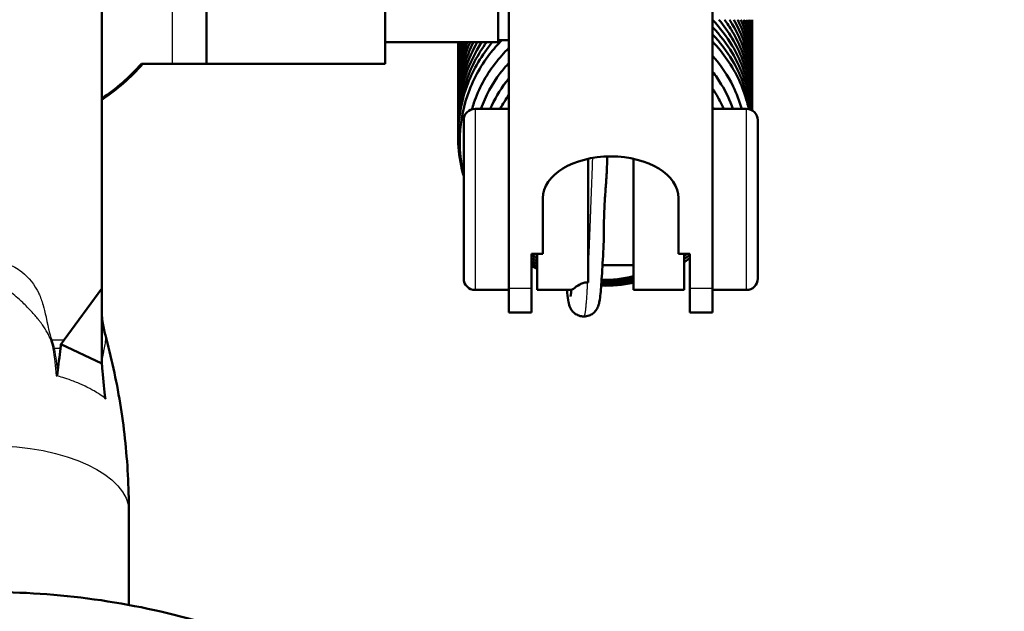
# Model space of a CAD drawing. Header units: millimetres. Extents: x 247 to 1050, y 34 to 1073.
# Tile 54 of 58: x 337 to 380, y 793 to 819. Entities that reach past the tile are written whole.
import ezdxf

# ---------------------------------------------------------------- set-up
doc = ezdxf.new("R2010")
doc.units = ezdxf.units.MM
doc.header["$LTSCALE"] = 0.75
doc.layers.add('Visible', color=7, linetype='Continuous', lineweight=50)
doc.layers.add('Visible Narrow', color=7, linetype='Continuous', lineweight=25)

msp = doc.modelspace()

# ---------------------------------------------------------------- linework, layer by layer
at = {"layer": 'Visible', "extrusion": (-1.22465e-16, -1, 2.96673e-13)}
for p, q in [((340.177, 807.567, 165.898), (340.177, 994.134, 66.699)), ((358.177, 807.557, -123.807), (358.177, 840.115, -82.135)), ((367.177, 840.115, -82.135), (367.177, 807.557, -123.807)), ((357.702, 818.441, -111.598), (352.702, 818.441, -111.598)), ((358.177, 818.541, -111.598), (357.702, 818.541, -111.598)), ((341.93, 817.491, -195.498), (343.302, 817.491, -195.498)), ((344.802, 817.491, -110.825), (352.702, 817.491, -110.825)), ((358.177, 815.497, -126.886), (356.677, 815.497, -126.886)), ((367.177, 815.497, -126.886), (368.677, 815.497, -126.886)), ((359.677, 809.09, -121.845), (359.677, 811.553, -118.693)), ((365.677, 809.09, -121.845), (365.677, 811.553, -118.693)), ((359.177, 807.557, -123.807), (359.177, 809.09, -121.845)), ((359.177, 809.09, -121.845), (359.677, 809.09, -121.845)), ((365.677, 809.09, -121.845), (366.177, 809.09, -121.845)), ((366.177, 807.557, -123.807), (366.177, 809.09, -121.845)), ((363.677, 808.597, -126.886), (362.312, 808.597, -126.886)), ((340.177, 807.567, 165.898), (338.523, 805.295, 167.106)), ((340.177, 804.518, 165.646), (340.177, 807.567, 165.898)), ((358.177, 807.497, -126.886), (356.677, 807.497, -126.886)), ((360.937, 807.497, -126.886), (359.427, 807.497, -126.886)), ((365.927, 807.497, -126.886), (363.677, 807.497, -126.886)), ((367.177, 807.497, -126.886), (368.677, 807.497, -126.886)), ((359.177, 806.497, -126.886), (358.177, 806.497, -126.886)), ((367.177, 806.497, -126.886), (366.177, 806.497, -126.886)), ((340.183, 804.247, 165.619), (338.372, 805.097, 167.217)), ((341.377, 793.577, 167.674), (341.377, 797.714, 165.474))]:
    msp.add_line(p, q, dxfattribs=at)
at = {"layer": 'Visible', "extrusion": (-3.6332e-29, -2.96673e-13, -1)}
for centre, radius, start, end in [((-335.177, 823.441, 257.24), 85.3, 106.22067, 241.98713), ((-356.677, 814.997, 126.886), 0.5, 0, 90), ((-368.677, 814.997, 126.886), 0.5, 90, 180), ((-356.677, 807.997, 126.886), 0.5, 270, 0), ((-368.677, 807.997, 126.886), 0.5, 180, 270)]:
    msp.add_arc(centre, radius, start, end, dxfattribs=at)
at = {"layer": 'Visible', "extrusion": (1, -1.22465e-16, 0)}
for centre, radius, start, end in [((823.441, -111.598, 344.802), 6, 7.402, 172.598), ((823.441, -111.598, 357.702), 5, 0, 180), ((811.497, -126.886, 369.177), 3.5, 0, 180), ((811.497, -126.886, 361.677), 4, 63.3053, 156.3615), ((811.497, -126.886, 363.677), 4, 63.3053, 180), ((811.497, -126.886, 359.427), 4, 126.9964, 180), ((811.497, -126.886, 365.927), 4, 126.9964, 180), ((811.497, -126.886, 366.177), 5, 142, 180), ((811.497, -126.886, 367.177), 5, 142, 180)]:
    msp.add_arc(centre, radius, start, end, dxfattribs=at)
at = {"layer": 'Visible', "extrusion": (-1, 1.22465e-16, 0)}
for centre, radius, start, end in [((-823.441, -111.598, -352.702), 6, 7.402, 172.598), ((-811.497, -126.886, -356.177), 3.5, 0, 180), ((-811.497, -126.886, -358.177), 5, 0, 38), ((-811.497, -126.886, -359.177), 5, 0, 38)]:
    msp.add_arc(centre, radius, start, end, dxfattribs=at)
at = {"layer": 'Visible'}
for centre, radius, start, end in [((335.177, 823.441, -195.498), 9, 303.749, 318.6153), ((335.177, 823.441, -219.698), 9.05, 303.5377, 318.8937)]:
    msp.add_arc(centre, radius, start, end, dxfattribs=at)
at = {"layer": 'Visible', "extrusion": (1.22465e-16, 1, -2.96673e-13)}
msp.add_arc((-343.302, -193.998, 817.491), 1.5, 180, 270, dxfattribs=at)
at = {"layer": 'Visible', "extrusion": (-1.06999e-15, 0.788011, -0.615661)}
msp.add_arc((-362.677, 406.11, 712.587), 3, 0, 180, dxfattribs=at)
at = {"layer": 'Visible', "extrusion": (2.78922e-05, 0.916097, -0.400957)}
msp.add_ellipse((361.657, 807.799, -125.359), major_axis=(-0.137, 0.006, 0.013), ratio=0.627706, start_param=1.404731, end_param=1.652205, dxfattribs=at)
at = {"layer": 'Visible', "extrusion": (-0.643721, 0.063173, -0.762649)}
for centre, major_axis, start_param, end_param in [((333.523, 807.642, 171.521), (-5.944, -0.413, 4.983), 3.71293, 3.758355), ((345.177, 802.171, 161.231), (-4.206, 5.178, 3.979), -0.616763, -0.571337)]:
    msp.add_ellipse(centre, major_axis=major_axis, ratio=0.643721, start_param=start_param, end_param=end_param, dxfattribs=at)
at = {"layer": 'Visible'}
for points, knots in [([(367.177, 819.429, -145.748), (367.51, 819.082, -145.826), (367.803, 818.697, -145.911), (368.401, 817.693, -146.128), (368.658, 817.032, -146.266), (368.861, 816.054, -146.471), (368.901, 815.745, -146.535), (368.918, 815.436, -146.6)], [1.5477875, 1.5477875, 1.5477875, 1.5477875, 1.692971, 1.692971, 1.9041924, 1.9041924, 1.9989667, 1.9989667, 1.9989667, 1.9989667]), ([(367.177, 819.11, -143.995), (367.51, 818.764, -144.073), (367.803, 818.378, -144.158), (368.401, 817.375, -144.375), (368.658, 816.713, -144.513), (368.838, 815.844, -144.695), (368.869, 815.647, -144.736), (368.891, 815.449, -144.777)], [1.5477875, 1.5477875, 1.5477875, 1.5477875, 1.692971, 1.692971, 1.9041924, 1.9041924, 1.9649551, 1.9649551, 1.9649551, 1.9649551]), ([(367.453, 819.441, -147.57), (367.674, 819.179, -147.628), (367.873, 818.899, -147.689), (368.401, 818.012, -147.881), (368.658, 817.351, -148.019), (368.883, 816.267, -148.246), (368.926, 815.848, -148.333), (368.927, 815.43, -148.42)], [1.5893126, 1.5893126, 1.5893126, 1.5893126, 1.692971, 1.692971, 1.9041924, 1.9041924, 2.0320428, 2.0320428, 2.0320428, 2.0320428]), ([(367.704, 819.441, -149.393), (367.827, 819.274, -149.43), (367.941, 819.102, -149.467), (368.401, 818.331, -149.634), (368.658, 817.67, -149.772), (368.884, 816.58, -150), (368.927, 816.155, -150.088), (368.927, 815.732, -150.177)], [1.6302427, 1.6302427, 1.6302427, 1.6302427, 1.692971, 1.692971, 1.9041924, 1.9041924, 2.033787, 2.033787, 2.033787, 2.033787]), ([(367.924, 819.441, -151.215), (367.966, 819.376, -151.23), (368.007, 819.31, -151.244), (368.401, 818.65, -151.387), (368.658, 817.988, -151.525), (368.884, 816.898, -151.752), (368.927, 816.473, -151.841), (368.927, 816.051, -151.93)], [1.6694423, 1.6694423, 1.6694423, 1.6694423, 1.692971, 1.692971, 1.9041924, 1.9041924, 2.033787, 2.033787, 2.033787, 2.033787]), ([(368.117, 819.441, -153.037), (368.435, 818.879, -153.158), (368.667, 818.261, -153.287), (368.884, 817.217, -153.505), (368.927, 816.792, -153.594), (368.927, 816.369, -153.682)], [1.7072918, 1.7072918, 1.7072918, 1.7072918, 1.9041924, 1.9041924, 2.033787, 2.033787, 2.033787, 2.033787]), ([(368.286, 819.441, -154.858), (368.518, 818.968, -154.959), (368.692, 818.463, -155.064), (368.884, 817.536, -155.258), (368.927, 817.111, -155.347), (368.927, 816.688, -155.435)], [1.7438584, 1.7438584, 1.7438584, 1.7438584, 1.9041924, 1.9041924, 2.033787, 2.033787, 2.033787, 2.033787]), ([(368.431, 819.441, -156.679), (368.592, 819.063, -156.759), (368.715, 818.668, -156.841), (368.884, 817.854, -157.011), (368.927, 817.43, -157.1), (368.927, 817.007, -157.188)], [1.7793548, 1.7793548, 1.7793548, 1.7793548, 1.9041924, 1.9041924, 2.033787, 2.033787, 2.033787, 2.033787]), ([(368.557, 819.441, -158.499), (368.657, 819.162, -158.557), (368.738, 818.876, -158.617), (368.884, 818.173, -158.764), (368.927, 817.748, -158.853), (368.927, 817.325, -158.941)], [1.8140153, 1.8140153, 1.8140153, 1.8140153, 1.9041924, 1.9041924, 2.033787, 2.033787, 2.033787, 2.033787]), ([(368.662, 819.441, -160.318), (368.715, 819.264, -160.355), (368.761, 819.086, -160.393), (368.884, 818.492, -160.517), (368.927, 818.067, -160.605), (368.927, 817.644, -160.694)], [1.8480405, 1.8480405, 1.8480405, 1.8480405, 1.9041924, 1.9041924, 2.033787, 2.033787, 2.033787, 2.033787]), ([(368.749, 819.441, -162.138), (368.767, 819.369, -162.153), (368.783, 819.297, -162.168), (368.884, 818.811, -162.27), (368.927, 818.386, -162.358), (368.927, 817.963, -162.447)], [1.8816104, 1.8816104, 1.8816104, 1.8816104, 1.9041924, 1.9041924, 2.033787, 2.033787, 2.033787, 2.033787]), ([(367.177, 818.792, -142.242), (367.51, 818.445, -142.321), (367.803, 818.06, -142.406), (368.401, 817.056, -142.622), (368.658, 816.395, -142.761), (368.815, 815.636, -142.919), (368.831, 815.552, -142.937), (368.845, 815.469, -142.954)], [1.5477875, 1.5477875, 1.5477875, 1.5477875, 1.692971, 1.692971, 1.9041924, 1.9041924, 1.930218, 1.930218, 1.930218, 1.930218]), ([(355.927, 814.298, -142.289), (355.927, 814.996, -142.206), (356.044, 815.702, -142.123), (356.495, 817.027, -141.967), (356.834, 817.662, -141.895), (357.319, 818.294, -141.828), (357.379, 818.368, -141.82), (357.44, 818.441, -141.812)], [0, 0, 0, 0, 0.210811, 0.210811, 0.4222445, 0.4222445, 0.4508025, 0.4508025, 0.4508025, 0.4508025]), ([(355.927, 814.616, -144.042), (355.927, 815.314, -143.959), (356.044, 816.021, -143.876), (356.482, 817.308, -143.724), (356.795, 817.908, -143.656), (357.189, 818.441, -143.599)], [0, 0, 0, 0, 0.210811, 0.210811, 0.4101447, 0.4101447, 0.4101447, 0.4101447]), ([(355.927, 814.935, -145.795), (355.927, 815.633, -145.712), (356.044, 816.34, -145.628), (356.44, 817.505, -145.491), (356.677, 817.992, -145.436), (356.968, 818.441, -145.386)], [0, 0, 0, 0, 0.210811, 0.210811, 0.371339, 0.371339, 0.371339, 0.371339]), ([(355.927, 815.254, -147.547), (355.927, 815.952, -147.465), (356.044, 816.659, -147.381), (356.401, 817.706, -147.258), (356.57, 818.084, -147.215), (356.774, 818.441, -147.175)], [0, 0, 0, 0, 0.210811, 0.210811, 0.3340647, 0.3340647, 0.3340647, 0.3340647]), ([(355.927, 815.573, -149.3), (355.927, 816.27, -149.218), (356.044, 816.977, -149.134), (356.362, 817.912, -149.024), (356.474, 818.181, -148.993), (356.604, 818.441, -148.963)], [0, 0, 0, 0, 0.210811, 0.210811, 0.2979922, 0.2979922, 0.2979922, 0.2979922]), ([(355.927, 815.891, -151.053), (355.927, 816.589, -150.971), (356.044, 817.296, -150.887), (356.325, 818.12, -150.79), (356.387, 818.282, -150.771), (356.456, 818.441, -150.753)], [0, 0, 0, 0, 0.210811, 0.210811, 0.2628561, 0.2628561, 0.2628561, 0.2628561]), ([(355.927, 816.21, -152.806), (355.927, 816.908, -152.724), (356.044, 817.615, -152.64), (356.288, 818.331, -152.555), (356.307, 818.386, -152.549), (356.328, 818.441, -152.543)], [0, 0, 0, 0, 0.210811, 0.210811, 0.2284377, 0.2284377, 0.2284377, 0.2284377]), ([(356.003, 814.049, -140.647), (356.003, 814.739, -140.558), (356.119, 815.436, -140.467), (356.565, 816.744, -140.299), (356.901, 817.37, -140.219), (357.49, 818.138, -140.126), (357.672, 818.345, -140.101), (357.866, 818.541, -140.078)], [0, 0, 0, 0, 0.2084882, 0.2084882, 0.4174587, 0.4174587, 0.5000703, 0.5000703, 0.5000703, 0.5000703]), ([(356.539, 815.478, -139.157), (356.567, 815.573, -139.145), (356.596, 815.668, -139.133), (356.841, 816.386, -139.043), (357.161, 816.983, -138.969), (357.75, 817.75, -138.877), (357.955, 817.98, -138.85), (358.177, 818.194, -138.826)], [0.1689598, 0.1689598, 0.1689598, 0.1689598, 0.1988555, 0.1988555, 0.3980509, 0.3980509, 0.4902265, 0.4902265, 0.4902265, 0.4902265]), ([(367.177, 818.473, -140.489), (367.417, 818.223, -140.546), (367.635, 817.954, -140.606), (368.221, 817.1, -140.792), (368.521, 816.456, -140.928), (368.732, 815.69, -141.088), (368.757, 815.589, -141.11), (368.779, 815.487, -141.131)], [0.5304789, 0.5304789, 0.5304789, 0.5304789, 0.6349217, 0.6349217, 0.8462196, 0.8462196, 0.8781096, 0.8781096, 0.8781096, 0.8781096]), ([(367.177, 817.845, -139.225), (367.539, 817.437, -139.31), (367.846, 816.978, -139.403), (368.24, 816.174, -139.564), (368.369, 815.84, -139.631), (368.467, 815.497, -139.698)], [1.4954336, 1.4954336, 1.4954336, 1.4954336, 1.6602345, 1.6602345, 1.7683484, 1.7683484, 1.7683484, 1.7683484]), ([(356.937, 815.497, -137.852), (357.137, 816.063, -137.782), (357.429, 816.603, -137.717), (357.913, 817.237, -137.643), (358.042, 817.389, -137.626), (358.177, 817.534, -137.61)], [0.1958004, 0.1958004, 0.1958004, 0.1958004, 0.3767059, 0.3767059, 0.4362072, 0.4362072, 0.4362072, 0.4362072]), ([(367.177, 817.143, -138.039), (367.317, 816.964, -138.076), (367.446, 816.777, -138.114), (367.771, 816.242, -138.223), (367.944, 815.876, -138.296), (368.076, 815.497, -138.372)], [1.4574578, 1.4574578, 1.4574578, 1.4574578, 1.5261047, 1.5261047, 1.6478775, 1.6478775, 1.6478775, 1.6478775]), ([(357.351, 815.497, -136.551), (357.532, 815.918, -136.501), (357.766, 816.318, -136.455), (358.087, 816.737, -136.407), (358.132, 816.793, -136.401), (358.177, 816.848, -136.395)], [0.2211611, 0.2211611, 0.2211611, 0.2211611, 0.3586411, 0.3586411, 0.3800901, 0.3800901, 0.3800901, 0.3800901]), ([(367.177, 816.397, -136.862), (367.223, 816.328, -136.876), (367.267, 816.259, -136.89), (367.443, 815.968, -136.949), (367.562, 815.736, -136.996), (367.663, 815.497, -137.044)], [1.4238514, 1.4238514, 1.4238514, 1.4238514, 1.4488521, 1.4488521, 1.5274896, 1.5274896, 1.5274896, 1.5274896]), ([(356.177, 812.524, -142.498), (356.132, 812.682, -142.48), (356.093, 812.84, -142.461), (355.972, 813.426, -142.392), (355.927, 813.863, -142.34), (355.927, 814.298, -142.289)], [1.8532351, 1.8532351, 1.8532351, 1.8532351, 1.9024501, 1.9024501, 2.0337997, 2.0337997, 2.0337997, 2.0337997]), ([(356.177, 812.574, -140.839), (356.167, 812.619, -140.833), (356.156, 812.664, -140.827), (356.051, 813.149, -140.764), (356.003, 813.6, -140.706), (356.003, 814.049, -140.647)], [1.8359811, 1.8359811, 1.8359811, 1.8359811, 1.8499565, 1.8499565, 1.9858234, 1.9858234, 1.9858234, 1.9858234]), ([(362.497, 812.679, -124.238), (362.489, 812.487, -124.152), (362.473, 812.279, -124.084), (362.44, 811.842, -123.998), (362.423, 811.622, -123.98), (362.401, 811.261, -123.992), (362.394, 811.121, -124.007), (362.383, 810.843, -124.057), (362.379, 810.707, -124.092), (362.373, 810.372, -124.205), (362.372, 810.178, -124.294), (362.369, 809.818, -124.512), (362.367, 809.658, -124.635), (362.36, 809.516, -124.768)], [0.1229688, 0.1229688, 0.1229688, 0.1229688, 0.1509819, 0.1509819, 0.1781947, 0.1781947, 0.1956946, 0.1956946, 0.2130153, 0.2130153, 0.2392997, 0.2392997, 0.2649481, 0.2649481, 0.2649481, 0.2649481]), ([(362.36, 809.516, -124.768), (362.337, 809.043, -125.024), (362.313, 808.607, -125.362), (362.268, 807.873, -126.15), (362.247, 807.565, -126.61), (362.209, 807.206, -127.357), (362.196, 807.102, -127.627), (362.166, 806.933, -128.119), (362.155, 806.869, -128.344), (362.106, 806.742, -128.608), (362.092, 806.71, -128.664), (362.057, 806.647, -128.753), (362.039, 806.618, -128.789), (361.982, 806.544, -128.866), (361.938, 806.498, -128.904), (361.837, 806.421, -128.967), (361.779, 806.389, -128.993), (361.645, 806.339, -129.044), (361.566, 806.324, -129.069), (361.488, 806.324, -129.094)], [0, 0, 0, 0, 0.1613261, 0.1613261, 0.323577, 0.323577, 0.4103234, 0.4103234, 0.4797909, 0.4797909, 0.499348, 0.499348, 0.5141673, 0.5141673, 0.5356878, 0.5356878, 0.5566357, 0.5566357, 0.5812423, 0.5812423, 0.5812423, 0.5812423]), ([(366.177, 808.908, -141.021), (366.101, 808.852, -141.033), (366.024, 808.798, -141.045), (365.94, 808.742, -141.058), (365.934, 808.738, -141.059), (365.927, 808.734, -141.059)], [0.58079394, 0.58079394, 0.58079394, 0.58079394, 0.60920131, 0.60920131, 0.61142726, 0.61142726, 0.61142726, 0.61142726]), ([(360.937, 807.498, -126.886), (360.945, 807.498, -126.664), (360.975, 807.516, -126.436), (361.098, 807.605, -125.916), (361.2, 807.682, -125.672), (361.369, 807.771, -125.43), (361.429, 807.796, -125.367), (361.516, 807.82, -125.312), (361.543, 807.826, -125.299), (361.595, 807.832, -125.283), (361.619, 807.834, -125.279), (361.644, 807.834, -125.279)], [0.1198795, 0.1198795, 0.1198795, 0.1198795, 0.1571876, 0.1571876, 0.2081358, 0.2081358, 0.2330766, 0.2330766, 0.2428884, 0.2428884, 0.2509619, 0.2509619, 0.2509619, 0.2509619]), ([(361.488, 806.324, -129.094), (361.414, 806.324, -129.117), (361.339, 806.337, -129.141), (361.201, 806.386, -129.192), (361.136, 806.422, -129.221), (361.027, 806.507, -129.289), (360.982, 806.556, -129.33), (360.918, 806.646, -129.425), (360.897, 806.686, -129.479), (360.863, 806.759, -129.598), (360.852, 806.791, -129.665), (360.827, 806.87, -129.853), (360.818, 806.912, -129.977), (360.787, 807.07, -130.474), (360.771, 807.202, -130.844), (360.75, 807.415, -131.271), (360.746, 807.455, -131.346), (360.742, 807.497, -131.421)], [0, 0, 0, 0, 0.0232547, 0.0232547, 0.04657, 0.04657, 0.0693698, 0.0693698, 0.090135, 0.090135, 0.1125413, 0.1125413, 0.151687, 0.151687, 0.269129, 0.269129, 0.2947736, 0.2947736, 0.2947736, 0.2947736]), ([(360.896, 807.203, -128.247), (360.896, 807.203, -128.125), (360.899, 807.215, -128.003), (360.909, 807.273, -127.649), (360.918, 807.339, -127.418), (360.93, 807.446, -127.134), (360.932, 807.471, -127.073), (360.935, 807.497, -127.013)], [0.1267179, 0.1267179, 0.1267179, 0.1267179, 0.163195, 0.163195, 0.2345046, 0.2345046, 0.2543038, 0.2543038, 0.2543038, 0.2543038]), ([(340.177, 806.7, 161.843), (340.178, 806.496, 161.879), (340.191, 806.291, 161.913), (340.245, 805.891, 161.99), (340.285, 805.693, 162.031), (340.337, 805.503, 162.082)], [0.0003001, 0.0003001, 0.0003001, 0.0003001, 0.0624496, 0.0624496, 0.1236808, 0.1236808, 0.1236808, 0.1236808]), ([(340.337, 805.503, 162.082), (340.468, 805.021, 162.307), (340.589, 804.528, 162.532), (340.808, 803.525, 162.983), (340.906, 803.015, 163.209), (341.074, 801.98, 163.661), (341.146, 801.456, 163.888), (341.261, 800.398, 164.34), (341.305, 799.864, 164.567), (341.363, 798.792, 165.02), (341.377, 798.253, 165.247), (341.377, 797.714, 165.474)], [6.1556878, 6.1556878, 6.1556878, 6.1556878, 6.1811873, 6.1811873, 6.2066868, 6.2066868, 6.2321863, 6.2321863, 6.2576858, 6.2576858, 6.2831853, 6.2831853, 6.2831853, 6.2831853]), ([(338.222, 803.832, 168.039), (338.24, 803.986, 167.938), (338.26, 804.16, 167.824), (338.311, 804.57, 167.556), (338.333, 804.744, 167.442), (338.354, 804.904, 167.337)], [-0.1174678, -0.1174678, -0.1174678, -0.1174678, -0.0581395, -0.0581395, -0.0002115, -0.0002115, -0.0002115, -0.0002115]), ([(338.372, 805.097, 167.217), (338.37, 805.064, 167.236), (338.368, 805.032, 167.256), (338.361, 804.968, 167.296), (338.358, 804.936, 167.316), (338.354, 804.904, 167.337)], [-0.02293392, -0.02293392, -0.02293392, -0.02293392, -0.01157473, -0.01157473, -0.00019292, -0.00019292, -0.00019292, -0.00019292]), ([(338.222, 803.83, 168.04), (338.219, 803.808, 168.055), (338.215, 803.783, 168.072), (338.208, 803.745, 168.098), (338.203, 803.728, 168.111), (338.195, 803.713, 168.125), (338.193, 803.709, 168.129), (338.189, 803.706, 168.133), (338.188, 803.705, 168.135), (338.186, 803.704, 168.136), (338.185, 803.704, 168.137), (338.184, 803.704, 168.138), (338.183, 803.704, 168.138), (338.183, 803.704, 168.138)], [0.00000963, 0.00000963, 0.00000963, 0.00000963, 0.00814403, 0.00814403, 0.01390793, 0.01390793, 0.01591155, 0.01591155, 0.01666745, 0.01666745, 0.01698963, 0.01698963, 0.01729157, 0.01729157, 0.01729157, 0.01729157]), ([(340.198, 804.039, 165.709), (340.195, 804.074, 165.695), (340.192, 804.109, 165.68), (340.187, 804.178, 165.65), (340.184, 804.213, 165.635), (340.183, 804.247, 165.619)], [-0.02311132, -0.02311132, -0.02311132, -0.02311132, -0.01172232, -0.01172232, -0.00035596, -0.00035596, -0.00035596, -0.00035596]), ([(340.314, 802.85, 166.191), (340.298, 803.02, 166.121), (340.279, 803.213, 166.042), (340.234, 803.667, 165.857), (340.215, 803.86, 165.78), (340.198, 804.039, 165.709)], [0.0003484, 0.0003484, 0.0003484, 0.0003484, 0.0557106, 0.0557106, 0.1096029, 0.1096029, 0.1096029, 0.1096029]), ([(340.342, 802.691, 166.232), (340.342, 802.691, 166.232), (340.341, 802.691, 166.233), (340.341, 802.692, 166.234), (340.34, 802.693, 166.234), (340.339, 802.695, 166.235), (340.338, 802.697, 166.236), (340.336, 802.703, 166.237), (340.334, 802.709, 166.236), (340.329, 802.73, 166.234), (340.326, 802.751, 166.228), (340.32, 802.795, 166.213), (340.317, 802.823, 166.202), (340.314, 802.848, 166.192)], [0, 0, 0, 0, 0.00022426, 0.00022426, 0.00046357, 0.00046357, 0.00102517, 0.00102517, 0.00251414, 0.00251414, 0.00679812, 0.00679812, 0.01282514, 0.01282514, 0.01282514, 0.01282514]), ([(305.177, 767.751, 246.11), (305.177, 770.55, 244.642), (305.688, 773.349, 243.174), (307.677, 778.668, 240.377), (309.158, 781.187, 239.05), (312.945, 785.699, 236.665), (315.257, 787.689, 235.61), (320.48, 790.936, 233.884), (323.394, 792.189, 233.216), (329.528, 793.827, 232.342), (332.748, 794.21, 232.138), (339.164, 794.064, 232.216), (342.36, 793.534, 232.499), (348.401, 791.613, 233.523), (351.245, 790.223, 234.264), (356.287, 786.72, 236.124), (358.487, 784.611, 237.241), (362.009, 779.892, 239.733), (363.336, 777.286, 241.105), (364.835, 772.342, 243.702), (365.177, 770.046, 244.906), (365.177, 767.751, 246.11)], [3.141593, 3.141593, 3.141593, 3.141593, 3.457632, 3.457632, 3.774841, 3.774841, 4.094433, 4.094433, 4.415952, 4.415952, 4.738445, 4.738445, 5.061183, 5.061183, 5.383574, 5.383574, 5.704841, 5.704841, 6.02402, 6.02402, 6.283185, 6.283185, 6.283185, 6.283185])]:
    msp.add_open_spline(points, degree=3, knots=knots, dxfattribs=at)
for points in [[(368.818, 819.441, -163.957), (368.891, 819.059, -164.037), (368.927, 818.669, -164.118), (368.927, 818.281, -164.199)], [(368.87, 819.441, -165.777), (368.908, 819.162, -165.835), (368.927, 818.881, -165.894), (368.927, 818.6, -165.952)], [(368.905, 819.441, -167.596), (368.92, 819.267, -167.632), (368.927, 819.093, -167.669), (368.927, 818.919, -167.705)], [(368.924, 819.441, -169.415), (368.926, 819.373, -169.43), (368.927, 819.305, -169.444), (368.927, 819.238, -169.458)], [(368.926, 819.441, -171.235), (368.926, 819.426, -171.238), (368.926, 819.412, -171.241), (368.925, 819.397, -171.244)], [(368.927, 819.238, -169.458), (368.927, 819.184, -169.469), (368.927, 819.131, -169.48), (368.925, 819.078, -169.491)], [(368.927, 818.919, -167.705), (368.927, 818.866, -167.716), (368.927, 818.813, -167.727), (368.925, 818.759, -167.738)], [(355.927, 816.529, -154.559), (355.927, 817.173, -154.483), (356.027, 817.825, -154.406), (356.219, 818.441, -154.333)], [(355.927, 816.847, -156.312), (355.927, 817.381, -156.249), (355.995, 817.921, -156.185), (356.129, 818.441, -156.123)], [(355.927, 817.166, -158.064), (355.927, 817.592, -158.014), (355.97, 818.021, -157.963), (356.055, 818.441, -157.914)], [(355.927, 817.485, -159.817), (355.927, 817.803, -159.78), (355.951, 818.124, -159.742), (355.999, 818.441, -159.704)], [(355.927, 817.803, -161.57), (355.927, 818.016, -161.545), (355.938, 818.229, -161.52), (355.959, 818.441, -161.495)], [(355.927, 818.122, -163.323), (355.927, 818.228, -163.31), (355.93, 818.335, -163.298), (355.935, 818.441, -163.285)], [(355.927, 818.441, -165.076), (355.927, 818.441, -165.076), (355.927, 818.441, -165.076), (355.927, 818.441, -165.076)], [(355.929, 818.282, -165.095), (355.928, 818.335, -165.088), (355.927, 818.388, -165.082), (355.927, 818.441, -165.076)], [(368.927, 818.6, -165.952), (368.927, 818.547, -165.963), (368.927, 818.494, -165.974), (368.925, 818.441, -165.986)], [(368.927, 818.281, -164.199), (368.927, 818.228, -164.211), (368.927, 818.175, -164.222), (368.925, 818.122, -164.233)], [(355.929, 817.963, -163.342), (355.928, 818.016, -163.336), (355.927, 818.069, -163.329), (355.927, 818.122, -163.323)], [(355.929, 817.644, -161.589), (355.928, 817.697, -161.583), (355.927, 817.75, -161.576), (355.927, 817.803, -161.57)], [(368.927, 817.963, -162.447), (368.927, 817.91, -162.458), (368.927, 817.856, -162.469), (368.925, 817.803, -162.48)], [(355.929, 817.326, -159.836), (355.928, 817.379, -159.83), (355.927, 817.432, -159.824), (355.927, 817.485, -159.817)], [(368.927, 817.644, -160.694), (368.927, 817.591, -160.705), (368.927, 817.538, -160.716), (368.925, 817.485, -160.727)], [(368.927, 817.325, -158.941), (368.927, 817.272, -158.952), (368.927, 817.219, -158.963), (368.925, 817.166, -158.974)], [(355.929, 817.007, -158.083), (355.928, 817.06, -158.077), (355.927, 817.113, -158.071), (355.927, 817.166, -158.064)], [(368.927, 817.007, -157.188), (368.927, 816.954, -157.199), (368.927, 816.9, -157.21), (368.925, 816.847, -157.221)], [(355.929, 816.688, -156.33), (355.928, 816.741, -156.324), (355.927, 816.794, -156.318), (355.927, 816.847, -156.312)], [(355.929, 816.37, -154.578), (355.928, 816.423, -154.571), (355.927, 816.476, -154.565), (355.927, 816.529, -154.559)], [(368.927, 816.688, -155.435), (368.927, 816.635, -155.446), (368.927, 816.582, -155.457), (368.925, 816.529, -155.468)], [(355.929, 816.051, -152.825), (355.928, 816.104, -152.818), (355.927, 816.157, -152.812), (355.927, 816.21, -152.806)], [(357.795, 815.497, -135.253), (357.907, 815.715, -135.229), (358.036, 815.924, -135.205), (358.177, 816.123, -135.183)], [(368.927, 816.369, -153.682), (368.927, 816.316, -153.693), (368.927, 816.263, -153.705), (368.925, 816.21, -153.716)], [(368.927, 816.051, -151.93), (368.927, 815.997, -151.941), (368.927, 815.944, -151.952), (368.925, 815.891, -151.963)], [(355.929, 815.732, -151.072), (355.928, 815.785, -151.066), (355.927, 815.838, -151.059), (355.927, 815.891, -151.053)], [(355.929, 815.413, -149.319), (355.928, 815.466, -149.313), (355.927, 815.52, -149.307), (355.927, 815.573, -149.3)], [(367.177, 815.58, -135.699), (367.192, 815.553, -135.705), (367.207, 815.525, -135.71), (367.221, 815.497, -135.716)], [(368.927, 815.732, -150.177), (368.927, 815.679, -150.188), (368.927, 815.626, -150.199), (368.925, 815.572, -150.21)], [(355.929, 815.095, -147.566), (355.928, 815.148, -147.56), (355.927, 815.201, -147.554), (355.927, 815.254, -147.547)], [(355.929, 814.776, -145.813), (355.928, 814.829, -145.807), (355.927, 814.882, -145.801), (355.927, 814.935, -145.795)], [(355.929, 814.457, -144.061), (355.928, 814.51, -144.054), (355.927, 814.563, -144.048), (355.927, 814.616, -144.042)], [(362.529, 813.398, -124.414), (362.518, 813.163, -124.337), (362.508, 812.922, -124.278), (362.497, 812.679, -124.238)], [(359.427, 808.886, -136.002), (359.342, 808.945, -135.997), (359.259, 809.007, -135.992), (359.177, 809.072, -135.985)], [(359.427, 809.024, -134.668), (359.399, 809.046, -134.667), (359.371, 809.068, -134.665), (359.343, 809.09, -134.663)], [(366.037, 809.09, -138.338), (366.001, 809.061, -138.345), (365.964, 809.032, -138.351), (365.927, 809.004, -138.358)], [(366.177, 809.051, -139.668), (366.096, 808.987, -139.682), (366.012, 808.924, -139.696), (365.927, 808.864, -139.71)], [(359.427, 808.758, -137.336), (359.343, 808.813, -137.331), (359.259, 808.87, -137.326), (359.177, 808.929, -137.32)], [(359.427, 808.639, -138.67), (359.343, 808.69, -138.665), (359.259, 808.743, -138.66), (359.177, 808.797, -138.655)], [(359.427, 808.527, -140.004), (359.343, 808.574, -139.999), (359.26, 808.623, -139.995), (359.177, 808.674, -139.99)], [(359.427, 808.42, -141.337), (359.343, 808.464, -141.333), (359.26, 808.51, -141.329), (359.177, 808.558, -141.324)], [(363.677, 807.81, -141.292), (363.21, 807.717, -141.323), (362.73, 807.676, -141.346), (362.254, 807.688, -141.36)], [(363.677, 807.882, -139.956), (363.213, 807.784, -139.988), (362.733, 807.74, -140.012), (362.259, 807.753, -140.027)], [(363.677, 807.954, -138.619), (363.216, 807.851, -138.653), (362.737, 807.806, -138.678), (362.263, 807.818, -138.694)], [(363.677, 808.027, -137.282), (363.218, 807.919, -137.318), (362.74, 807.87, -137.344), (362.268, 807.883, -137.361)], [(363.677, 808.101, -135.945), (363.221, 807.987, -135.982), (362.744, 807.935, -136.01), (362.272, 807.948, -136.028)], [(338.222, 803.832, 168.039), (338.222, 803.832, 168.039), (338.222, 803.831, 168.04), (338.222, 803.83, 168.04)], [(340.314, 802.848, 166.192), (340.314, 802.848, 166.192), (340.314, 802.849, 166.192), (340.314, 802.85, 166.191)]]:
    msp.add_open_spline(points, degree=3, dxfattribs=at)
at = {"layer": 'Visible Narrow', "extrusion": (-1.22465e-16, -1, 2.96673e-13)}
for p, q in [((343.302, 817.491, -195.498), (343.302, 819.941, -195.498)), ((359.177, 807.557, -123.807), (358.177, 807.557, -123.807)), ((367.177, 807.557, -123.807), (366.177, 807.557, -123.807)), ((337.973, 805.295, 167.106), (338.523, 805.295, 167.106)), ((338.354, 804.904, 167.337), (338.081, 804.904, 167.337)), ((338.183, 803.704, 168.138), (338.183, 803.705, 168.138)), ((340.342, 802.691, 166.231), (340.342, 802.691, 166.232))]:
    msp.add_line(p, q, dxfattribs=at)
at = {"layer": 'Visible Narrow'}
msp.add_arc((335.177, 823.441, -254.303), 82.909, 297.23827, 73.00661, dxfattribs=at)
at = {"layer": 'Visible Narrow', "extrusion": (1, -1.22465e-16, 0)}
msp.add_arc((811.497, -126.886, 356.677), 4, 0, 180, dxfattribs=at)
at = {"layer": 'Visible Narrow', "extrusion": (-1, 1.22465e-16, 0)}
msp.add_arc((-811.497, -126.886, -368.677), 4, 0, 180, dxfattribs=at)
at = {"layer": 'Visible Narrow', "extrusion": (-0.32383, 0.83537, -0.444174)}
msp.add_arc((-606.208, 429.066, 489.049), 0.1, 279.7696, 309.8526, dxfattribs=at)
at = {"layer": 'Visible Narrow', "extrusion": (-0.145258, 0.82789, -0.541755)}
msp.add_arc((-472.104, 538.6, 526.607), 0.1, 275.4299, 304.96, dxfattribs=at)
at = {"layer": 'Visible Narrow', "extrusion": (4.21651e-11, 0.683341, -0.730099)}
msp.add_arc((-340.277, 700.05, 429.001), 0.1, 329.917, 340.473, dxfattribs=at)
at = {"layer": 'Visible Narrow', "extrusion": (-1.15673e-15, 0.882948, -0.469472)}
msp.add_arc((-335.177, 520.609, 626.655), 6.2, 0, 180, dxfattribs=at)
at = {"layer": 'Visible Narrow', "extrusion": (-0.006207, 0.547274, 0.83693)}
msp.add_ellipse((317.744, 798.901, 171.128), major_axis=(-16.115, -13.245, 8.541), ratio=0.801849, start_param=2.538863, end_param=2.613025, dxfattribs=at)
at = {"layer": 'Visible Narrow', "extrusion": (0.995895, 0.076815, -0.047874)}
msp.add_ellipse((340.728, 788.075, 150.8), major_axis=(-1.322, 21.459, 6.921), ratio=0.801446, start_param=0.533429, end_param=0.600241, dxfattribs=at)
at = {"layer": 'Visible Narrow'}
for points, weights, knots in [([(367.177, 819.422, -145.667), (368.163, 818.395, -145.918), (368.609, 817.055, -146.224), (368.872, 816.265, -146.404), (368.918, 815.436, -146.593)], [0.979229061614, 0.966011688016, 1, 0.979684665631, 0.976234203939], [0.164766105, 0.164766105, 0.164766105, 0.168421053, 0.168421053, 0.170605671, 0.170605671, 0.170605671]), ([(367.177, 819.103, -143.914), (368.163, 818.076, -144.166), (368.609, 816.736, -144.471), (368.819, 816.107, -144.615), (368.891, 815.45, -144.765)], [0.979229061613, 0.966011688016, 1, 0.98375587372, 0.978294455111], [0.112134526, 0.112134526, 0.112134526, 0.115789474, 0.115789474, 0.117536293, 0.117536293, 0.117536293]), ([(367.447, 819.441, -147.493), (368.229, 818.516, -147.716), (368.609, 817.373, -147.977), (368.925, 816.426, -148.193), (368.927, 815.43, -148.42)], [0.976409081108, 0.970885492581, 1, 0.975736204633, 0.975530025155], [0.217921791, 0.217921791, 0.217921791, 0.221052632, 0.221052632, 0.223661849, 0.223661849, 0.223661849]), ([(367.699, 819.441, -149.322), (368.295, 818.637, -149.514), (368.609, 817.692, -149.73), (368.927, 816.737, -149.948), (368.927, 815.732, -150.177)], [0.975531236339, 0.975798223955, 1, 0.975528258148, 0.975528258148], [0.271081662, 0.271081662, 0.271081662, 0.273684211, 0.273684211, 0.276315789, 0.276315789, 0.276315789]), ([(367.921, 819.441, -151.151), (368.357, 818.769, -151.31), (368.609, 818.011, -151.483), (368.927, 817.055, -151.7), (368.927, 816.051, -151.93)], [0.976535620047, 0.980493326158, 1, 0.975528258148, 0.975528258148], [0.324218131, 0.324218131, 0.324218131, 0.326315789, 0.326315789, 0.328947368, 0.328947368, 0.328947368]), ([(368.114, 819.441, -152.979), (368.417, 818.909, -153.103), (368.609, 818.33, -153.235), (368.927, 817.374, -153.453), (368.927, 816.369, -153.682)], [0.979210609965, 0.985021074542, 1, 0.975528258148, 0.975528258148], [0.377336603, 0.377336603, 0.377336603, 0.378947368, 0.378947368, 0.381578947, 0.381578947, 0.381578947]), ([(368.283, 819.441, -154.806), (368.474, 819.056, -154.895), (368.609, 818.648, -154.988), (368.927, 817.693, -155.206), (368.927, 816.688, -155.435)], [0.983414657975, 0.989420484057, 1, 0.975528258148, 0.975528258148], [0.430441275, 0.430441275, 0.430441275, 0.431578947, 0.431578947, 0.434210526, 0.434210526, 0.434210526]), ([(368.43, 819.441, -156.632), (368.529, 819.208, -156.686), (368.609, 818.967, -156.741), (368.927, 818.011, -156.959), (368.927, 817.007, -157.188)], [0.989056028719, 0.99372298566, 1, 0.975528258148, 0.975528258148], [0.483535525, 0.483535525, 0.483535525, 0.484210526, 0.484210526, 0.486842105, 0.486842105, 0.486842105]), ([(368.555, 819.441, -158.458), (368.583, 819.364, -158.476), (368.609, 819.286, -158.494), (368.927, 818.33, -158.712), (368.927, 817.325, -158.941)], [0.996080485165, 0.997954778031, 1, 0.975528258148, 0.975528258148], [0.536622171, 0.536622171, 0.536622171, 0.536842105, 0.536842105, 0.539473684, 0.539473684, 0.539473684]), ([(367.177, 818.784, -142.161), (368.163, 817.758, -142.413), (368.609, 816.417, -142.718), (368.764, 815.952, -142.824), (368.844, 815.469, -142.935)], [0.979229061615, 0.966011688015, 1, 0.987925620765, 0.981808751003], [0.059502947, 0.059502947, 0.059502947, 0.063157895, 0.063157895, 0.064456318, 0.064456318, 0.064456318]), ([(355.927, 814.298, -142.289), (355.927, 815.319, -142.15), (356.246, 816.29, -142.017), (356.635, 817.48, -141.855), (357.446, 818.441, -141.737)], [0.975528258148, 0.975528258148, 1, 0.970177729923, 0.976698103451], [0.039473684, 0.039473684, 0.039473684, 0.042105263, 0.042105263, 0.045312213, 0.045312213, 0.045312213]), ([(355.927, 814.616, -144.042), (355.927, 815.638, -143.902), (356.246, 816.609, -143.77), (356.57, 817.6, -143.635), (357.194, 818.441, -143.529)], [0.975528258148, 0.975528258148, 1, 0.975027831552, 0.975538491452], [0.092105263, 0.092105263, 0.092105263, 0.094736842, 0.094736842, 0.097422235, 0.097422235, 0.097422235]), ([(355.927, 814.935, -145.795), (355.927, 815.956, -145.655), (356.246, 816.927, -145.523), (356.509, 817.731, -145.413), (356.972, 818.441, -145.323)], [0.975528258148, 0.975528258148, 1, 0.979664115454, 0.976227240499], [0.144736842, 0.144736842, 0.144736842, 0.147368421, 0.147368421, 0.149555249, 0.149555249, 0.149555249]), ([(355.927, 815.254, -147.547), (355.927, 816.275, -147.408), (356.246, 817.246, -147.276), (356.45, 817.87, -147.191), (356.777, 818.441, -147.116)], [0.975528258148, 0.975528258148, 1, 0.984135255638, 0.978555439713], [0.197368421, 0.197368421, 0.197368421, 0.2, 0.2, 0.201706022, 0.201706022, 0.201706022]), ([(355.927, 815.573, -149.3), (355.927, 816.594, -149.161), (356.246, 817.565, -149.029), (356.393, 818.016, -148.967), (356.606, 818.441, -148.911)], [0.975528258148, 0.975528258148, 1, 0.988479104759, 0.982382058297], [0.25, 0.25, 0.25, 0.252631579, 0.252631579, 0.253870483, 0.253870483, 0.253870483]), ([(355.927, 815.891, -151.053), (355.927, 816.912, -150.914), (356.246, 817.883, -150.781), (356.339, 818.167, -150.743), (356.457, 818.441, -150.706)], [0.975528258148, 0.975528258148, 1, 0.992726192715, 0.987614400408], [0.302631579, 0.302631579, 0.302631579, 0.305263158, 0.305263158, 0.30604535, 0.30604535, 0.30604535]), ([(355.927, 816.21, -152.806), (355.927, 817.231, -152.667), (356.246, 818.202, -152.534), (356.285, 818.322, -152.518), (356.329, 818.441, -152.502)], [0.975528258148, 0.975528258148, 1, 0.99690197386, 0.994196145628], [0.355263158, 0.355263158, 0.355263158, 0.357894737, 0.357894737, 0.358227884, 0.358227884, 0.358227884]), ([(367.177, 818.466, -140.409), (368.163, 817.439, -140.66), (368.609, 816.099, -140.966), (368.71, 815.797, -141.034), (368.779, 815.487, -141.105)], [0.979229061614, 0.966011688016, 1, 0.992139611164, 0.986804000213], [0.006871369, 0.006871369, 0.006871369, 0.010526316, 0.010526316, 0.011371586, 0.011371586, 0.011371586]), ([(361.868, 813.331, -123.707), (361.821, 812.143, -123.391), (361.777, 810.932, -123.604), (361.729, 809.586, -123.841), (361.677, 808.502, -124.674)], [0.962352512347, 0.957976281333, 1, 0.953474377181, 0.963822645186], [0.4309914, 0.4309914, 0.4309914, 0.5, 0.5, 0.5764013, 0.5764013, 0.5764013]), ([(361.644, 807.834, -125.279), (361.629, 807.562, -125.57), (361.615, 807.334, -125.895), (361.553, 806.324, -127.335), (361.488, 806.324, -129.094)], [0.977155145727, 0.986004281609, 1, 0.940956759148, 0.973507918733], [0.6020172, 0.6020172, 0.6020172, 0.625, 0.625, 0.7219569, 0.7219569, 0.7219569])]:
    msp.add_rational_spline(points, weights, degree=2, knots=knots, dxfattribs=at)
for points, weights in [([(368.661, 819.441, -160.284), (368.927, 818.561, -160.485), (368.927, 817.644, -160.694)], [0.995926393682, 0.975528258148, 0.975528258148]), ([(368.749, 819.441, -162.11), (368.927, 818.712, -162.276), (368.927, 817.963, -162.447)], [0.989145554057, 0.975528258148, 0.975528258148]), ([(368.818, 819.441, -163.935), (368.927, 818.866, -164.066), (368.927, 818.281, -164.199)], [0.983817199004, 0.975528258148, 0.975528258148]), ([(368.87, 819.441, -165.761), (368.927, 819.022, -165.856), (368.927, 818.6, -165.952)], [0.97985218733, 0.975528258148, 0.975528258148]), ([(368.905, 819.441, -167.586), (368.927, 819.18, -167.645), (368.927, 818.919, -167.705)], [0.977186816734, 0.975528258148, 0.975528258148]), ([(368.924, 819.441, -169.412), (368.927, 819.339, -169.435), (368.927, 819.238, -169.458)], [0.975779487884, 0.975528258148, 0.975528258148]), ([(355.927, 816.529, -154.559), (355.927, 817.507, -154.425), (356.22, 818.441, -154.298)], [0.975528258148, 0.975528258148, 0.997990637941]), ([(355.927, 816.847, -156.312), (355.927, 817.657, -156.201), (356.129, 818.441, -156.094)], [0.975528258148, 0.975528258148, 0.990907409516]), ([(355.927, 817.166, -158.064), (355.927, 817.81, -157.977), (356.056, 818.441, -157.891)], [0.975528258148, 0.975528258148, 0.985259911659]), ([(355.927, 817.485, -159.817), (355.927, 817.966, -159.752), (355.999, 818.441, -159.687)], [0.975528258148, 0.975528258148, 0.98095539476]), ([(355.927, 817.803, -161.57), (355.927, 818.123, -161.527), (355.959, 818.441, -161.483)], [0.975528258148, 0.975528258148, 0.977926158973]), ([(355.927, 818.122, -163.323), (355.927, 818.282, -163.301), (355.935, 818.441, -163.279)], [0.975528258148, 0.975528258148, 0.976126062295])]:
    msp.add_rational_spline(points, weights, degree=2, dxfattribs=at)
for points, knots in [([(357.874, 818.541, -139.995), (357.72, 818.387, -140.016), (357.573, 818.225, -140.038), (357.436, 818.057, -140.062), (357.037, 817.568, -140.13), (356.712, 817.022, -140.208), (356.475, 816.441, -140.293), (356.237, 815.861, -140.378), (356.087, 815.246, -140.469), (356.029, 814.624, -140.562), (356.012, 814.433, -140.59), (356.003, 814.241, -140.619), (356.003, 814.049, -140.647)], [0.02074185, 0.02074185, 0.02074185, 0.02074185, 0.0234375, 0.0234375, 0.0234375, 0.03125, 0.03125, 0.03125, 0.0390625, 0.0390625, 0.0390625, 0.04146327, 0.04146327, 0.04146327, 0.04146327]), ([(358.177, 818.186, -138.742), (358.142, 818.152, -138.747), (358.107, 818.117, -138.752), (358.072, 818.082, -138.756), (357.648, 817.655, -138.813), (357.288, 817.166, -138.882), (357.008, 816.636, -138.957), (356.812, 816.267, -139.01), (356.655, 815.878, -139.066), (356.54, 815.478, -139.125)], [0.18686006, 0.18686006, 0.18686006, 0.18686006, 0.1875, 0.1875, 0.1875, 0.1953125, 0.1953125, 0.1953125, 0.20076355, 0.20076355, 0.20076355, 0.20076355]), ([(368.467, 815.497, -139.666), (368.451, 815.552, -139.654), (368.434, 815.607, -139.642), (368.417, 815.661, -139.63), (368.234, 816.235, -139.505), (367.964, 816.781, -139.385), (367.62, 817.276, -139.274), (367.484, 817.472, -139.231), (367.336, 817.659, -139.188), (367.177, 817.838, -139.148)], [0.13207221, 0.13207221, 0.13207221, 0.13207221, 0.1328125, 0.1328125, 0.1328125, 0.140625, 0.140625, 0.140625, 0.14371202, 0.14371202, 0.14371202, 0.14371202]), ([(358.177, 817.527, -137.53), (357.952, 817.287, -137.562), (357.747, 817.028, -137.597), (357.565, 816.754, -137.635), (357.306, 816.362, -137.689), (357.095, 815.939, -137.749), (356.938, 815.497, -137.813)], [0.35487687, 0.35487687, 0.35487687, 0.35487687, 0.359375, 0.359375, 0.359375, 0.36581398, 0.36581398, 0.36581398, 0.36581398]), ([(368.075, 815.497, -138.333), (367.967, 815.806, -138.265), (367.832, 816.106, -138.198), (367.672, 816.392, -138.135), (367.527, 816.652, -138.076), (367.361, 816.901, -138.02), (367.177, 817.136, -137.967)], [0.300223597, 0.300223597, 0.300223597, 0.300223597, 0.3046875, 0.3046875, 0.3046875, 0.30874781, 0.30874781, 0.30874781, 0.30874781]), ([(358.177, 816.841, -136.321), (358.164, 816.825, -136.323), (358.151, 816.809, -136.325), (358.137, 816.792, -136.327), (357.817, 816.398, -136.38), (357.553, 815.961, -136.44), (357.353, 815.497, -136.505)], [0.523134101, 0.523134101, 0.523134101, 0.523134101, 0.5234375, 0.5234375, 0.5234375, 0.530750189, 0.530750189, 0.530750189, 0.530750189]), ([(358.177, 816.117, -135.116), (358.041, 815.925, -135.141), (357.917, 815.725, -135.168), (357.808, 815.518, -135.197), (357.804, 815.511, -135.198), (357.801, 815.504, -135.198), (357.797, 815.497, -135.199)], [0.691729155, 0.691729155, 0.691729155, 0.691729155, 0.6953125, 0.6953125, 0.6953125, 0.695431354, 0.695431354, 0.695431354, 0.695431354]), ([(367.661, 815.497, -136.998), (367.657, 815.509, -136.995), (367.652, 815.52, -136.993), (367.647, 815.532, -136.99), (367.517, 815.831, -136.923), (367.359, 816.119, -136.859), (367.177, 816.391, -136.797)], [0.468570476, 0.468570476, 0.468570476, 0.468570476, 0.46875, 0.46875, 0.46875, 0.473442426, 0.473442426, 0.473442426, 0.473442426]), ([(332.382, 805.295, 167.106), (332.435, 805.432, 167.033), (332.485, 805.595, 166.947), (332.531, 805.785, 166.845), (332.531, 805.788, 166.844), (332.538, 805.816, 166.829), (332.575, 805.983, 166.74), (332.642, 806.293, 166.576), (332.643, 806.299, 166.572), (332.688, 806.504, 166.463), (332.73, 806.675, 166.372), (332.773, 806.819, 166.296), (332.773, 806.822, 166.294), (332.831, 807.014, 166.192), (332.895, 807.184, 166.102), (332.97, 807.343, 166.017), (332.971, 807.347, 166.015), (333.16, 807.742, 165.805), (333.41, 808.058, 165.637), (333.727, 808.304, 165.506), (333.731, 808.307, 165.505), (333.929, 808.457, 165.425), (334.136, 808.571, 165.364), (334.366, 808.656, 165.319), (334.372, 808.658, 165.318), (334.645, 808.756, 165.266), (334.92, 808.802, 165.241), (335.46, 808.798, 165.243), (335.714, 808.754, 165.267), (335.978, 808.662, 165.316), (335.996, 808.656, 165.319), (336.233, 808.567, 165.366), (336.44, 808.453, 165.427), (336.635, 808.303, 165.506), (336.642, 808.298, 165.509), (336.961, 808.049, 165.642), (337.209, 807.735, 165.809), (337.393, 807.345, 166.016), (337.396, 807.337, 166.02), (337.468, 807.182, 166.103), (337.53, 807.015, 166.192), (337.586, 806.826, 166.292), (337.588, 806.818, 166.296), (337.629, 806.676, 166.372), (337.671, 806.506, 166.462), (337.715, 806.3, 166.572), (337.715, 806.298, 166.573), (337.778, 805.999, 166.732), (337.815, 805.83, 166.822), (337.825, 805.785, 166.845), (337.825, 805.786, 166.845), (337.87, 805.596, 166.946), (337.919, 805.432, 167.033), (337.973, 805.295, 167.106)], [0, 0, 0, 0, 0.062012, 0.062012, 0.0625, 0.0625, 0.124023, 0.124023, 0.125, 0.125, 0.185547, 0.185547, 0.1875, 0.1875, 0.248047, 0.248047, 0.25, 0.25, 0.373047, 0.373047, 0.375, 0.375, 0.435547, 0.435547, 0.4375, 0.4375, 0.5, 0.5, 0.558594, 0.558594, 0.5625, 0.5625, 0.623047, 0.623047, 0.625, 0.625, 0.748047, 0.748047, 0.75, 0.75, 0.810547, 0.810547, 0.8125, 0.8125, 0.874023, 0.874023, 0.875, 0.875, 0.937012, 0.937012, 0.9375, 0.9375, 1, 1, 1, 1]), ([(337.925, 805.287, 167.126), (337.847, 805.49, 167.017), (337.725, 805.712, 166.919), (337.558, 805.95, 166.823), (337.53, 805.99, 166.807), (337.501, 806.03, 166.791), (337.471, 806.07, 166.775), (337.456, 806.09, 166.767), (337.44, 806.111, 166.759), (337.424, 806.131, 166.751), (337.416, 806.141, 166.747), (337.408, 806.151, 166.742), (337.4, 806.162, 166.738), (337.392, 806.172, 166.734), (337.382, 806.184, 166.73), (337.377, 806.191, 166.727), (337.283, 806.309, 166.68), (337.178, 806.431, 166.632), (337.064, 806.555, 166.581), (336.949, 806.679, 166.529), (336.826, 806.806, 166.475), (336.69, 806.936, 166.414), (336.487, 807.131, 166.323), (336.306, 807.287, 166.24), (336.146, 807.408, 166.172), (336.12, 807.428, 166.161), (336.094, 807.447, 166.15), (336.068, 807.466, 166.14), (336.056, 807.475, 166.135), (336.043, 807.483, 166.13), (336.031, 807.492, 166.125), (336.018, 807.501, 166.12), (336.009, 807.507, 166.116), (335.992, 807.519, 166.109), (335.923, 807.565, 166.083), (335.857, 807.605, 166.059), (335.793, 807.639, 166.038), (335.761, 807.657, 166.028), (335.73, 807.673, 166.018), (335.699, 807.687, 166.009), (335.684, 807.694, 166.005), (335.668, 807.701, 166.001), (335.653, 807.708, 165.997), (335.638, 807.714, 165.993), (335.624, 807.72, 165.989), (335.606, 807.727, 165.985), (335.46, 807.785, 165.95), (335.319, 807.813, 165.931), (335.177, 807.813, 165.931)], [0, 0, 0, 0, 0.0940501, 0.0940501, 0.0940501, 0.1097252, 0.1097252, 0.1097252, 0.1175627, 0.1175627, 0.1175627, 0.1214814, 0.1214814, 0.1214814, 0.1254002, 0.1254002, 0.1254002, 0.1881003, 0.1881003, 0.1881003, 0.2508004, 0.2508004, 0.2508004, 0.3448505, 0.3448505, 0.3448505, 0.3605255, 0.3605255, 0.3605255, 0.368363, 0.368363, 0.368363, 0.3762005, 0.3762005, 0.3762005, 0.4075506, 0.4075506, 0.4075506, 0.4232256, 0.4232256, 0.4232256, 0.4310631, 0.4310631, 0.4310631, 0.4389006, 0.4389006, 0.4389006, 0.5016007, 0.5016007, 0.5016007, 0.5016007]), ([(340.337, 805.502, 162.082), (340.337, 805.5, 162.105), (340.338, 805.497, 162.13), (340.339, 805.494, 162.154), (340.339, 805.491, 162.174), (340.34, 805.489, 162.195), (340.34, 805.485, 162.215), (340.34, 805.484, 162.226), (340.341, 805.482, 162.236), (340.341, 805.48, 162.247), (340.341, 805.48, 162.252), (340.341, 805.479, 162.257), (340.341, 805.478, 162.263), (340.341, 805.477, 162.268), (340.342, 805.476, 162.275), (340.342, 805.475, 162.278), (340.346, 805.443, 162.46), (340.349, 805.387, 162.678), (340.344, 805.308, 162.933), (340.343, 805.282, 163.018), (340.34, 805.253, 163.109), (340.336, 805.222, 163.201), (340.325, 805.128, 163.478), (340.305, 805.032, 163.732), (340.284, 804.934, 163.96), (340.281, 804.918, 163.998), (340.277, 804.901, 164.036), (340.274, 804.885, 164.072), (340.272, 804.876, 164.091), (340.27, 804.868, 164.109), (340.268, 804.86, 164.127), (340.267, 804.856, 164.136), (340.267, 804.852, 164.145), (340.266, 804.847, 164.154), (340.265, 804.845, 164.158), (340.265, 804.843, 164.163), (340.264, 804.841, 164.167), (340.264, 804.839, 164.172), (340.264, 804.838, 164.174), (340.263, 804.835, 164.181), (340.223, 804.649, 164.576), (340.19, 804.444, 164.89), (340.191, 804.223, 165.125)], [0.5998152, 0.5998152, 0.5998152, 0.5998152, 0.609375, 0.609375, 0.609375, 0.6171875, 0.6171875, 0.6171875, 0.6210938, 0.6210938, 0.6210938, 0.6230469, 0.6230469, 0.6230469, 0.625, 0.625, 0.625, 0.71875, 0.71875, 0.71875, 0.75, 0.75, 0.75, 0.84375, 0.84375, 0.84375, 0.859375, 0.859375, 0.859375, 0.8671875, 0.8671875, 0.8671875, 0.8710938, 0.8710938, 0.8710938, 0.8730469, 0.8730469, 0.8730469, 0.875, 0.875, 0.875, 1, 1, 1, 1]), ([(340.342, 802.691, 166.232), (340.297, 802.731, 166.298), (340.128, 802.866, 166.561), (339.779, 803.07, 166.944), (339.716, 803.106, 167.011), (339.564, 803.186, 167.162), (339.473, 803.231, 167.247), (339.335, 803.295, 167.368), (339.29, 803.316, 167.406), (339.082, 803.407, 167.576), (338.912, 803.472, 167.701), (338.464, 803.628, 167.994), (338.248, 803.69, 168.102), (338.183, 803.704, 168.138)], [0.000001, 0.000001, 0.000001, 0.000001, 0.02689757, 0.02689757, 0.03268114, 0.03268114, 0.04035401, 0.04035401, 0.04401431, 0.04401431, 0.05675432, 0.05675432, 0.0761508, 0.0761508, 0.0761508, 0.0761508])]:
    msp.add_open_spline(points, degree=3, knots=knots, dxfattribs=at)
for points in [[(367.219, 815.497, -135.661), (367.205, 815.523, -135.655), (367.191, 815.549, -135.65), (367.177, 815.575, -135.644)], [(338.032, 804.906, 167.352), (338.01, 805.032, 167.269), (337.974, 805.159, 167.194), (337.925, 805.287, 167.126)], [(337.973, 805.295, 167.106), (338.022, 805.164, 167.176), (338.058, 805.034, 167.252), (338.081, 804.904, 167.337)], [(340.337, 805.502, 162.082), (340.337, 805.502, 162.082), (340.337, 805.502, 162.082), (340.337, 805.502, 162.082)], [(338.081, 804.904, 167.337), (338.143, 804.549, 167.57), (338.19, 804.191, 167.804), (338.222, 803.832, 168.039)], [(340.191, 804.223, 165.125), (340.191, 804.169, 165.182), (340.193, 804.113, 165.236), (340.197, 804.055, 165.288)]]:
    msp.add_open_spline(points, degree=3, dxfattribs=at)

doc.saveas('drawing.dxf')
